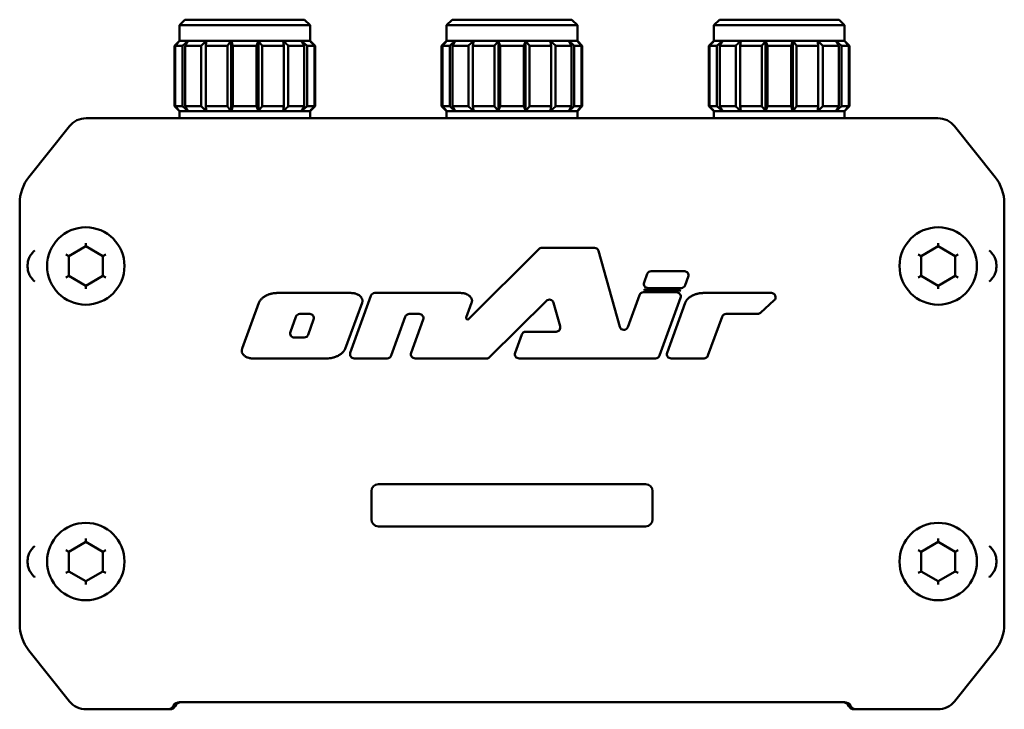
# Model space of a CAD drawing. Header units: millimetres. Extents: x 10 to 634, y 10 to 422.
# Tile 8 of 97: x 212 to 282, y 87 to 136. Entities that reach past the tile are written whole.
import ezdxf

# ---------------------------------------------------------------- set-up
doc = ezdxf.new("R2010")
doc.units = ezdxf.units.MM
doc.header["$LTSCALE"] = 2
doc.layers.add('Visible (ANSI)', color=7, linetype='Continuous', lineweight=50)

msp = doc.modelspace()

# ---------------------------------------------------------------- linework, layer by layer
at = {"layer": 'Visible (ANSI)'}
for p, q in [((223.917, 136.186), (223.517, 135.786)), ((232.417, 136.186), (223.917, 136.186)), ((232.417, 136.186), (232.817, 135.786)), ((242.917, 136.186), (242.517, 135.786)), ((251.417, 136.186), (242.917, 136.186)), ((251.417, 136.186), (251.817, 135.786)), ((261.917, 136.186), (261.517, 135.786)), ((270.417, 136.186), (261.917, 136.186)), ((270.417, 136.186), (270.817, 135.786)), ((232.817, 135.786), (223.517, 135.786)), ((223.517, 135.786), (223.517, 134.686)), ((232.817, 135.786), (232.817, 134.686)), ((251.817, 135.786), (242.517, 135.786)), ((242.517, 135.786), (242.517, 134.686)), ((251.817, 135.786), (251.817, 134.686)), ((270.817, 135.786), (261.517, 135.786)), ((261.517, 135.786), (261.517, 134.686)), ((270.817, 135.786), (270.817, 134.686)), ((223.517, 134.686), (223.167, 134.336)), ((223.543, 134.686), (223.517, 134.686)), ((224.14, 134.686), (223.543, 134.686)), ((225.434, 134.686), (224.14, 134.686)), ((227.201, 134.686), (225.434, 134.686)), ((229.134, 134.686), (227.201, 134.686)), ((227.201, 134.686), (227.201, 129.686)), ((230.901, 134.686), (229.134, 134.686)), ((229.134, 134.686), (229.134, 129.686)), ((232.194, 134.686), (230.901, 134.686)), ((232.792, 134.686), (232.194, 134.686)), ((232.817, 134.686), (232.792, 134.686)), ((232.817, 134.686), (233.167, 134.336)), ((242.517, 134.686), (242.167, 134.336)), ((242.543, 134.686), (242.517, 134.686)), ((243.14, 134.686), (242.543, 134.686)), ((244.434, 134.686), (243.14, 134.686)), ((246.201, 134.686), (244.434, 134.686)), ((248.134, 134.686), (246.201, 134.686)), ((246.201, 134.686), (246.201, 129.686)), ((249.901, 134.686), (248.134, 134.686)), ((248.134, 134.686), (248.134, 129.686)), ((251.194, 134.686), (249.901, 134.686)), ((251.792, 134.686), (251.194, 134.686)), ((251.817, 134.686), (251.792, 134.686)), ((251.817, 134.686), (252.167, 134.336)), ((261.517, 134.686), (261.167, 134.336)), ((261.543, 134.686), (261.517, 134.686)), ((262.14, 134.686), (261.543, 134.686)), ((263.434, 134.686), (262.14, 134.686)), ((265.201, 134.686), (263.434, 134.686)), ((267.134, 134.686), (265.201, 134.686)), ((265.201, 134.686), (265.201, 129.686)), ((268.901, 134.686), (267.134, 134.686)), ((267.134, 134.686), (267.134, 129.686)), ((270.194, 134.686), (268.901, 134.686)), ((270.792, 134.686), (270.194, 134.686)), ((270.817, 134.686), (270.792, 134.686)), ((270.817, 134.686), (271.167, 134.336)), ((223.167, 134.336), (223.178, 134.336)), ((223.167, 134.336), (223.167, 130.036)), ((223.178, 134.336), (223.178, 130.036)), ((223.22, 134.336), (223.22, 130.036)), ((223.22, 134.336), (223.741, 134.336)), ((223.741, 134.336), (223.741, 130.036)), ((223.941, 134.336), (223.941, 130.036)), ((223.941, 134.336), (225.069, 134.336)), ((225.069, 134.336), (225.069, 130.036)), ((225.392, 134.336), (225.392, 130.036)), ((225.392, 134.336), (226.933, 134.336)), ((226.933, 134.336), (226.933, 130.036)), ((227.324, 134.336), (227.324, 130.036)), ((227.324, 134.336), (229.011, 134.336)), ((229.011, 134.336), (229.011, 130.036)), ((229.401, 134.336), (229.401, 130.036)), ((229.401, 134.336), (230.942, 134.336)), ((230.942, 134.336), (230.942, 130.036)), ((231.266, 134.336), (231.266, 130.036)), ((231.266, 134.336), (232.394, 134.336)), ((232.394, 134.336), (232.394, 130.036)), ((232.594, 134.336), (232.594, 130.036)), ((232.594, 134.336), (233.115, 134.336)), ((233.115, 134.336), (233.115, 130.036)), ((233.157, 134.336), (233.157, 130.036)), ((233.157, 134.336), (233.167, 134.336)), ((233.167, 134.336), (233.167, 130.036)), ((242.167, 134.336), (242.178, 134.336)), ((242.167, 134.336), (242.167, 130.036)), ((242.178, 134.336), (242.178, 130.036)), ((242.22, 134.336), (242.22, 130.036)), ((242.22, 134.336), (242.741, 134.336)), ((242.741, 134.336), (242.741, 130.036)), ((242.941, 134.336), (242.941, 130.036)), ((242.941, 134.336), (244.069, 134.336)), ((244.069, 134.336), (244.069, 130.036)), ((244.392, 134.336), (244.392, 130.036)), ((244.392, 134.336), (245.933, 134.336)), ((245.933, 134.336), (245.933, 130.036)), ((246.324, 134.336), (246.324, 130.036)), ((246.324, 134.336), (248.011, 134.336)), ((248.011, 134.336), (248.011, 130.036)), ((248.401, 134.336), (248.401, 130.036)), ((248.401, 134.336), (249.942, 134.336)), ((249.942, 134.336), (249.942, 130.036)), ((250.266, 134.336), (250.266, 130.036)), ((250.266, 134.336), (251.394, 134.336)), ((251.394, 134.336), (251.394, 130.036)), ((251.594, 134.336), (251.594, 130.036)), ((251.594, 134.336), (252.115, 134.336)), ((252.115, 134.336), (252.115, 130.036)), ((252.157, 134.336), (252.157, 130.036)), ((252.157, 134.336), (252.167, 134.336)), ((252.167, 134.336), (252.167, 130.036)), ((261.167, 134.336), (261.178, 134.336)), ((261.167, 134.336), (261.167, 130.036)), ((261.178, 134.336), (261.178, 130.036)), ((261.22, 134.336), (261.22, 130.036)), ((261.22, 134.336), (261.741, 134.336)), ((261.741, 134.336), (261.741, 130.036)), ((261.941, 134.336), (261.941, 130.036)), ((261.941, 134.336), (263.069, 134.336)), ((263.069, 134.336), (263.069, 130.036)), ((263.392, 134.336), (263.392, 130.036)), ((263.392, 134.336), (264.933, 134.336)), ((264.933, 134.336), (264.933, 130.036)), ((265.324, 134.336), (265.324, 130.036)), ((265.324, 134.336), (267.011, 134.336)), ((267.011, 134.336), (267.011, 130.036)), ((267.401, 134.336), (267.401, 130.036)), ((267.401, 134.336), (268.942, 134.336)), ((268.942, 134.336), (268.942, 130.036)), ((269.266, 134.336), (269.266, 130.036)), ((269.266, 134.336), (270.394, 134.336)), ((270.394, 134.336), (270.394, 130.036)), ((270.594, 134.336), (270.594, 130.036)), ((270.594, 134.336), (271.115, 134.336)), ((271.115, 134.336), (271.115, 130.036)), ((271.157, 134.336), (271.157, 130.036)), ((271.157, 134.336), (271.167, 134.336)), ((271.167, 134.336), (271.167, 130.036)), ((223.178, 130.036), (223.167, 130.036)), ((223.517, 129.686), (223.167, 130.036)), ((223.741, 130.036), (223.22, 130.036)), ((223.543, 129.686), (223.517, 129.686)), ((223.517, 129.686), (223.517, 129.186)), ((224.14, 129.686), (223.543, 129.686)), ((225.069, 130.036), (223.941, 130.036)), ((225.434, 129.686), (224.14, 129.686)), ((226.933, 130.036), (225.392, 130.036)), ((227.201, 129.686), (225.434, 129.686)), ((229.134, 129.686), (227.201, 129.686)), ((229.011, 130.036), (227.324, 130.036)), ((230.901, 129.686), (229.134, 129.686)), ((230.942, 130.036), (229.401, 130.036)), ((232.194, 129.686), (230.901, 129.686)), ((232.394, 130.036), (231.266, 130.036)), ((232.792, 129.686), (232.194, 129.686)), ((233.115, 130.036), (232.594, 130.036)), ((232.817, 129.686), (232.792, 129.686)), ((232.817, 129.686), (233.167, 130.036)), ((232.817, 129.686), (232.817, 129.186)), ((233.167, 130.036), (233.157, 130.036)), ((242.178, 130.036), (242.167, 130.036)), ((242.517, 129.686), (242.167, 130.036)), ((242.741, 130.036), (242.22, 130.036)), ((242.543, 129.686), (242.517, 129.686)), ((242.517, 129.686), (242.517, 129.186)), ((243.14, 129.686), (242.543, 129.686)), ((244.069, 130.036), (242.941, 130.036)), ((244.434, 129.686), (243.14, 129.686)), ((245.933, 130.036), (244.392, 130.036)), ((246.201, 129.686), (244.434, 129.686)), ((248.134, 129.686), (246.201, 129.686)), ((248.011, 130.036), (246.324, 130.036)), ((249.901, 129.686), (248.134, 129.686)), ((249.942, 130.036), (248.401, 130.036)), ((251.194, 129.686), (249.901, 129.686)), ((251.394, 130.036), (250.266, 130.036)), ((251.792, 129.686), (251.194, 129.686)), ((252.115, 130.036), (251.594, 130.036)), ((251.817, 129.686), (251.792, 129.686)), ((251.817, 129.686), (252.167, 130.036)), ((251.817, 129.686), (251.817, 129.186)), ((252.167, 130.036), (252.157, 130.036)), ((261.178, 130.036), (261.167, 130.036)), ((261.517, 129.686), (261.167, 130.036)), ((261.741, 130.036), (261.22, 130.036)), ((261.543, 129.686), (261.517, 129.686)), ((261.517, 129.686), (261.517, 129.186)), ((262.14, 129.686), (261.543, 129.686)), ((263.069, 130.036), (261.941, 130.036)), ((263.434, 129.686), (262.14, 129.686)), ((264.933, 130.036), (263.392, 130.036)), ((265.201, 129.686), (263.434, 129.686)), ((267.134, 129.686), (265.201, 129.686)), ((267.011, 130.036), (265.324, 130.036)), ((268.901, 129.686), (267.134, 129.686)), ((268.942, 130.036), (267.401, 130.036)), ((270.194, 129.686), (268.901, 129.686)), ((270.394, 130.036), (269.266, 130.036)), ((270.792, 129.686), (270.194, 129.686)), ((271.115, 130.036), (270.594, 130.036)), ((270.817, 129.686), (270.792, 129.686)), ((270.817, 129.686), (271.167, 130.036)), ((270.817, 129.686), (270.817, 129.186)), ((271.167, 130.036), (271.157, 130.036)), ((216.888, 129.186), (220.467, 129.186)), ((216.888, 129.186), (220.967, 129.186)), ((273.367, 129.186), (220.967, 129.186)), ((273.367, 129.186), (277.446, 129.186)), ((273.867, 129.186), (277.446, 129.186)), ((212.825, 125.008), (215.717, 128.623)), ((212.825, 125.008), (215.717, 128.623)), ((278.618, 128.623), (281.51, 125.008)), ((278.618, 128.623), (281.51, 125.008)), ((212.167, 116.936), (212.167, 123.134)), ((212.167, 93.238), (212.167, 123.134)), ((282.167, 123.134), (282.167, 116.936)), ((282.167, 123.134), (282.167, 93.238)), ((215.655, 119.386), (216.867, 120.086)), ((216.867, 120.317), (216.867, 120.086)), ((216.867, 120.086), (218.08, 119.386)), ((249.079, 119.89), (244.075, 114.919)), ((253.026, 119.978), (249.29, 119.978)), ((254.834, 114.362), (253.315, 119.759)), ((276.255, 119.386), (277.467, 120.086)), ((277.467, 120.317), (277.467, 120.086)), ((277.467, 120.086), (278.68, 119.386)), ((215.455, 119.502), (215.655, 119.386)), ((215.655, 117.986), (215.655, 119.386)), ((218.28, 119.502), (218.08, 119.386)), ((218.08, 119.386), (218.08, 117.986)), ((276.055, 119.502), (276.255, 119.386)), ((276.255, 117.986), (276.255, 119.386)), ((278.88, 119.502), (278.68, 119.386)), ((278.68, 119.386), (278.68, 117.986)), ((259.415, 118.316), (257.058, 118.316)), ((215.455, 117.871), (215.655, 117.986)), ((216.867, 117.286), (215.655, 117.986)), ((218.08, 117.986), (216.867, 117.286)), ((218.28, 117.871), (218.08, 117.986)), ((256.776, 118.118), (256.559, 117.517)), ((259.48, 117.313), (259.697, 117.914)), ((276.055, 117.871), (276.255, 117.986)), ((277.467, 117.286), (276.255, 117.986)), ((278.68, 117.986), (277.467, 117.286)), ((278.88, 117.871), (278.68, 117.986)), ((216.867, 117.055), (216.867, 117.286)), ((256.841, 117.115), (259.198, 117.115)), ((258.865, 116.967), (256.841, 116.967)), ((277.467, 117.055), (277.467, 117.286)), ((235.721, 116.767), (230.451, 116.767)), ((237.138, 116.57), (235.671, 112.52)), ((243.507, 116.767), (237.42, 116.767)), ((245.571, 112.205), (249.617, 116.21)), ((256.226, 116.62), (255.405, 114.342)), ((258.865, 116.818), (256.508, 116.818)), ((257.66, 112.316), (259.147, 116.416)), ((265.608, 116.767), (260.757, 116.767)), ((264.842, 115.359), (265.811, 116.246)), ((229.169, 116.069), (227.988, 112.815)), ((229.169, 116.069), (229.169, 116.069)), ((235.306, 112.806), (236.508, 116.073)), ((243.911, 115.024), (244.295, 116.074)), ((250.117, 116.078), (250.588, 114.399)), ((259.475, 116.068), (258.19, 112.52)), ((259.475, 116.069), (259.475, 116.068)), ((231.797, 115.081), (231.412, 114.007)), ((232.783, 115.28), (232.079, 115.28)), ((232.681, 113.805), (233.066, 114.879)), ((238.582, 112.316), (239.583, 115.082)), ((239.865, 115.28), (240.569, 115.28)), ((240.851, 114.878), (239.997, 112.52)), ((261.101, 112.316), (262.103, 115.082)), ((262.385, 115.28), (264.639, 115.28)), ((212.167, 113.936), (212.167, 114.436)), ((282.167, 114.436), (282.167, 113.936)), ((231.694, 113.606), (232.398, 113.606)), ((247.861, 113.82), (247.388, 112.521)), ((250.299, 114.017), (248.143, 114.017)), ((227.987, 112.813), (227.987, 112.813)), ((228.762, 112.118), (234.026, 112.118)), ((235.953, 112.118), (238.3, 112.118)), ((240.279, 112.118), (241.256, 112.118)), ((241.256, 112.118), (242.847, 112.118)), ((242.847, 112.118), (245.36, 112.118)), ((247.67, 112.118), (254.603, 112.118)), ((254.603, 112.118), (255.466, 112.118)), ((255.466, 112.118), (257.378, 112.118)), ((258.472, 112.118), (260.819, 112.118)), ((212.167, 110.936), (212.167, 111.436)), ((282.167, 111.436), (282.167, 110.936)), ((212.167, 107.936), (212.167, 108.436)), ((282.167, 108.436), (282.167, 107.936)), ((212.167, 105.436), (212.167, 104.936)), ((282.167, 104.936), (282.167, 105.436)), ((237.667, 103.186), (240.167, 103.186)), ((254.167, 103.186), (240.167, 103.186)), ((254.167, 103.186), (256.667, 103.186)), ((212.167, 102.436), (212.167, 101.936)), ((237.167, 102.686), (237.167, 100.686)), ((257.167, 100.686), (257.167, 102.686)), ((282.167, 101.936), (282.167, 102.436)), ((240.167, 100.186), (237.667, 100.186)), ((240.167, 100.186), (254.167, 100.186)), ((256.667, 100.186), (254.167, 100.186)), ((212.167, 93.238), (212.167, 99.436)), ((282.167, 99.436), (282.167, 93.238)), ((215.655, 98.386), (216.867, 99.086)), ((216.867, 99.317), (216.867, 99.086)), ((216.867, 99.086), (218.08, 98.386)), ((276.255, 98.386), (277.467, 99.086)), ((277.467, 99.317), (277.467, 99.086)), ((277.467, 99.086), (278.68, 98.386)), ((215.455, 98.502), (215.655, 98.386)), ((215.655, 96.986), (215.655, 98.386)), ((218.28, 98.502), (218.08, 98.386)), ((218.08, 98.386), (218.08, 96.986)), ((276.055, 98.502), (276.255, 98.386)), ((276.255, 96.986), (276.255, 98.386)), ((278.88, 98.502), (278.68, 98.386)), ((278.68, 98.386), (278.68, 96.986)), ((215.455, 96.871), (215.655, 96.986)), ((216.867, 96.286), (215.655, 96.986)), ((218.08, 96.986), (216.867, 96.286)), ((218.28, 96.871), (218.08, 96.986)), ((276.055, 96.871), (276.255, 96.986)), ((277.467, 96.286), (276.255, 96.986)), ((278.68, 96.986), (277.467, 96.286)), ((278.88, 96.871), (278.68, 96.986)), ((216.867, 96.055), (216.867, 96.286)), ((277.467, 96.055), (277.467, 96.286)), ((215.717, 87.749), (212.825, 91.364)), ((215.717, 87.749), (212.825, 91.364)), ((281.51, 91.364), (278.618, 87.749)), ((281.51, 91.364), (278.618, 87.749)), ((223.533, 87.686), (239.917, 87.686)), ((270.801, 87.686), (223.533, 87.686)), ((242.417, 87.686), (242.917, 87.686)), ((245.417, 87.686), (245.917, 87.686)), ((248.417, 87.686), (248.917, 87.686)), ((251.417, 87.686), (251.917, 87.686)), ((254.417, 87.686), (270.801, 87.686)), ((222.667, 87.186), (216.888, 87.186)), ((222.667, 87.186), (216.888, 87.186)), ((222.667, 87.186), (222.861, 87.186)), ((271.474, 87.186), (271.667, 87.186)), ((277.446, 87.186), (271.667, 87.186)), ((277.446, 87.186), (271.667, 87.186))]:
    msp.add_line(p, q, dxfattribs=at)
for centre in [(216.867, 118.686), (277.467, 118.686), (216.867, 97.686), (277.467, 97.686)]:
    msp.add_circle(centre, 2.75, dxfattribs=at)
for centre, radius, start, end in [((216.888, 127.686), 1.5, 90, 141.34019), ((216.888, 127.686), 1.5, 90, 141.34019), ((277.446, 127.686), 1.5, 38.65981, 90), ((277.446, 127.686), 1.5, 38.65981, 90), ((215.167, 123.134), 3, 141.34019, 180), ((215.167, 123.134), 3, 141.34019, 180), ((279.167, 123.134), 3, 0, 38.65981), ((279.167, 123.134), 3, 0, 38.65981), ((249.29, 119.678), 0.3, 90, 134.81477), ((253.026, 119.678), 0.3, 15.72329, 90), ((257.058, 118.016), 0.3, 90, 160.12924), ((259.415, 118.016), 0.3, 340.12928, 90), ((256.841, 117.415), 0.3, 160.12928, 270), ((259.198, 117.415), 0.3, 270, 340.12924), ((237.42, 116.467), 0.3, 90, 160.08574), ((249.828, 115.997), 0.3, 15.67974, 134.71346), ((256.508, 116.518), 0.3, 90, 160.1751), ((258.865, 116.518), 0.3, 340.06594, 90), ((265.608, 116.467), 0.3, 312.49339, 90), ((232.079, 114.98), 0.3, 90, 160.27955), ((232.783, 114.98), 0.3, 340.27871, 90), ((239.865, 114.98), 0.3, 90, 160.09748), ((240.569, 114.98), 0.3, 340.0966, 90), ((244.005, 114.99), 0.1, 159.89423, 314.81477), ((262.385, 114.98), 0.3, 90, 160.09748), ((264.639, 115.58), 0.3, 270, 312.49339), ((250.299, 114.317), 0.3, 270, 15.67973), ((255.123, 114.444), 0.3, 195.72329, 340.1751), ((231.694, 113.906), 0.3, 160.27955, 270), ((232.398, 113.906), 0.3, 270, 340.27871), ((248.143, 113.717), 0.3, 90, 160.01756), ((235.953, 112.418), 0.3, 160.08578, 270), ((238.3, 112.418), 0.3, 270, 340.09748), ((240.279, 112.418), 0.3, 160.09664, 270), ((245.36, 112.418), 0.3, 270, 314.71346), ((247.67, 112.418), 0.3, 160.0176, 270), ((257.378, 112.418), 0.3, 270, 340.0659), ((258.472, 112.418), 0.3, 160.08807, 270), ((260.819, 112.418), 0.3, 270, 340.09748), ((237.667, 102.686), 0.5, 90, 180), ((256.667, 102.686), 0.5, 0, 90), ((237.667, 100.686), 0.5, 180, 270), ((256.667, 100.686), 0.5, 270, 0), ((215.167, 93.238), 3, 180, 218.65981), ((215.167, 93.238), 3, 180, 218.65981), ((279.167, 93.238), 3, 321.34019, 0), ((279.167, 93.238), 3, 321.34019, 0), ((216.888, 88.686), 1.5, 218.65981, 270), ((216.888, 88.686), 1.5, 218.65981, 270), ((223.533, 87.186), 0.5, 90, 149.99631), ((270.801, 87.186), 0.5, 30.00369, 90), ((277.446, 88.686), 1.5, 270, 321.34019), ((277.446, 88.686), 1.5, 270, 321.34019), ((222.861, 87.586), 0.4, 269.99661, 333.61988)]:
    msp.add_arc(centre, radius, start, end, dxfattribs=at)
for centre, major_axis, start_param, end_param in [((223.534, 87.186), (-0.354, 0.354), 5.497939, 6.545049), ((223.667, 87.186), (-0.354, 0.354), 5.497939, 6.608087), ((270.667, 87.186), (0.354, 0.354), 5.958283, 7.068431), ((270.801, 87.186), (0.354, 0.354), 6.021322, 7.068431), ((222.667, 87.686), (0.354, -0.354), 5.497939, 6.545049), ((271.474, 87.586), (-0.283, -0.283), 5.958283, 7.068431), ((271.667, 87.686), (-0.354, -0.354), 6.021322, 7.068431)]:
    msp.add_ellipse(centre, major_axis=major_axis, ratio=0.999695, start_param=start_param, end_param=end_param, dxfattribs=at)
for points in [[(223.543, 134.686), (223.504, 134.649), (223.424, 134.573), (223.302, 134.457), (223.22, 134.377), (223.178, 134.336)], [(223.22, 134.336), (223.257, 134.377), (223.33, 134.457), (223.438, 134.573), (223.508, 134.649), (223.543, 134.686)], [(224.14, 134.686), (224.097, 134.649), (224.01, 134.573), (223.877, 134.457), (223.787, 134.377), (223.741, 134.336)], [(223.941, 134.336), (223.963, 134.377), (224.009, 134.457), (224.075, 134.573), (224.119, 134.649), (224.14, 134.686)], [(225.434, 134.686), (225.395, 134.649), (225.315, 134.573), (225.194, 134.457), (225.111, 134.377), (225.069, 134.336)], [(225.392, 134.336), (225.397, 134.377), (225.407, 134.457), (225.421, 134.573), (225.43, 134.649), (225.434, 134.686)], [(227.201, 134.686), (227.172, 134.649), (227.114, 134.573), (227.025, 134.457), (226.964, 134.377), (226.933, 134.336)], [(227.324, 134.336), (227.31, 134.377), (227.282, 134.457), (227.241, 134.573), (227.214, 134.649), (227.201, 134.686)], [(229.134, 134.686), (229.121, 134.649), (229.094, 134.573), (229.053, 134.457), (229.025, 134.377), (229.011, 134.336)], [(229.401, 134.336), (229.371, 134.377), (229.31, 134.457), (229.221, 134.573), (229.163, 134.649), (229.134, 134.686)], [(231.266, 134.336), (231.224, 134.377), (231.141, 134.457), (231.019, 134.573), (230.94, 134.649), (230.901, 134.686)], [(230.901, 134.686), (230.905, 134.649), (230.914, 134.573), (230.928, 134.457), (230.938, 134.377), (230.942, 134.336)], [(232.594, 134.336), (232.548, 134.377), (232.458, 134.457), (232.324, 134.573), (232.237, 134.649), (232.194, 134.686)], [(232.194, 134.686), (232.216, 134.649), (232.259, 134.573), (232.326, 134.457), (232.371, 134.377), (232.394, 134.336)], [(233.157, 134.336), (233.115, 134.377), (233.032, 134.457), (232.911, 134.573), (232.831, 134.649), (232.792, 134.686)], [(232.792, 134.686), (232.827, 134.649), (232.897, 134.573), (233.005, 134.457), (233.078, 134.377), (233.115, 134.336)], [(242.543, 134.686), (242.504, 134.649), (242.424, 134.573), (242.302, 134.457), (242.22, 134.377), (242.178, 134.336)], [(242.22, 134.336), (242.257, 134.377), (242.33, 134.457), (242.438, 134.573), (242.508, 134.649), (242.543, 134.686)], [(243.14, 134.686), (243.097, 134.649), (243.01, 134.573), (242.877, 134.457), (242.787, 134.377), (242.741, 134.336)], [(242.941, 134.336), (242.963, 134.377), (243.009, 134.457), (243.075, 134.573), (243.119, 134.649), (243.14, 134.686)], [(244.434, 134.686), (244.395, 134.649), (244.315, 134.573), (244.194, 134.457), (244.111, 134.377), (244.069, 134.336)], [(244.392, 134.336), (244.397, 134.377), (244.407, 134.457), (244.421, 134.573), (244.43, 134.649), (244.434, 134.686)], [(246.201, 134.686), (246.172, 134.649), (246.114, 134.573), (246.025, 134.457), (245.964, 134.377), (245.933, 134.336)], [(246.324, 134.336), (246.31, 134.377), (246.282, 134.457), (246.241, 134.573), (246.214, 134.649), (246.201, 134.686)], [(248.134, 134.686), (248.121, 134.649), (248.094, 134.573), (248.053, 134.457), (248.025, 134.377), (248.011, 134.336)], [(248.401, 134.336), (248.371, 134.377), (248.31, 134.457), (248.221, 134.573), (248.163, 134.649), (248.134, 134.686)], [(250.266, 134.336), (250.224, 134.377), (250.141, 134.457), (250.019, 134.573), (249.94, 134.649), (249.901, 134.686)], [(249.901, 134.686), (249.905, 134.649), (249.914, 134.573), (249.928, 134.457), (249.938, 134.377), (249.942, 134.336)], [(251.594, 134.336), (251.548, 134.377), (251.458, 134.457), (251.324, 134.573), (251.237, 134.649), (251.194, 134.686)], [(251.194, 134.686), (251.216, 134.649), (251.259, 134.573), (251.326, 134.457), (251.371, 134.377), (251.394, 134.336)], [(252.157, 134.336), (252.115, 134.377), (252.032, 134.457), (251.911, 134.573), (251.831, 134.649), (251.792, 134.686)], [(251.792, 134.686), (251.827, 134.649), (251.897, 134.573), (252.005, 134.457), (252.078, 134.377), (252.115, 134.336)], [(261.543, 134.686), (261.504, 134.649), (261.424, 134.573), (261.302, 134.457), (261.22, 134.377), (261.178, 134.336)], [(261.22, 134.336), (261.257, 134.377), (261.33, 134.457), (261.438, 134.573), (261.508, 134.649), (261.543, 134.686)], [(262.14, 134.686), (262.097, 134.649), (262.01, 134.573), (261.877, 134.457), (261.787, 134.377), (261.741, 134.336)], [(261.941, 134.336), (261.963, 134.377), (262.009, 134.457), (262.075, 134.573), (262.119, 134.649), (262.14, 134.686)], [(263.434, 134.686), (263.395, 134.649), (263.315, 134.573), (263.194, 134.457), (263.111, 134.377), (263.069, 134.336)], [(263.392, 134.336), (263.397, 134.377), (263.407, 134.457), (263.421, 134.573), (263.43, 134.649), (263.434, 134.686)], [(265.201, 134.686), (265.172, 134.649), (265.114, 134.573), (265.025, 134.457), (264.964, 134.377), (264.933, 134.336)], [(265.324, 134.336), (265.31, 134.377), (265.282, 134.457), (265.241, 134.573), (265.214, 134.649), (265.201, 134.686)], [(267.134, 134.686), (267.121, 134.649), (267.094, 134.573), (267.053, 134.457), (267.025, 134.377), (267.011, 134.336)], [(267.401, 134.336), (267.371, 134.377), (267.31, 134.457), (267.221, 134.573), (267.163, 134.649), (267.134, 134.686)], [(269.266, 134.336), (269.224, 134.377), (269.141, 134.457), (269.019, 134.573), (268.94, 134.649), (268.901, 134.686)], [(268.901, 134.686), (268.905, 134.649), (268.914, 134.573), (268.928, 134.457), (268.938, 134.377), (268.942, 134.336)], [(270.594, 134.336), (270.548, 134.377), (270.458, 134.457), (270.324, 134.573), (270.237, 134.649), (270.194, 134.686)], [(270.194, 134.686), (270.216, 134.649), (270.259, 134.573), (270.326, 134.457), (270.371, 134.377), (270.394, 134.336)], [(271.157, 134.336), (271.115, 134.377), (271.032, 134.457), (270.911, 134.573), (270.831, 134.649), (270.792, 134.686)], [(270.792, 134.686), (270.827, 134.649), (270.897, 134.573), (271.005, 134.457), (271.078, 134.377), (271.115, 134.336)], [(223.178, 130.036), (223.22, 129.996), (223.302, 129.916), (223.424, 129.799), (223.504, 129.723), (223.543, 129.686)], [(223.543, 129.686), (223.508, 129.723), (223.438, 129.799), (223.33, 129.916), (223.257, 129.996), (223.22, 130.036)], [(223.741, 130.036), (223.787, 129.996), (223.877, 129.916), (224.01, 129.799), (224.097, 129.723), (224.14, 129.686)], [(224.14, 129.686), (224.119, 129.723), (224.075, 129.799), (224.009, 129.916), (223.963, 129.996), (223.941, 130.036)], [(225.069, 130.036), (225.111, 129.996), (225.194, 129.916), (225.315, 129.799), (225.395, 129.723), (225.434, 129.686)], [(225.434, 129.686), (225.43, 129.723), (225.421, 129.799), (225.407, 129.916), (225.397, 129.996), (225.392, 130.036)], [(226.933, 130.036), (226.964, 129.996), (227.024, 129.916), (227.114, 129.799), (227.172, 129.723), (227.201, 129.686)], [(227.201, 129.686), (227.214, 129.723), (227.241, 129.799), (227.282, 129.916), (227.31, 129.996), (227.324, 130.036)], [(229.011, 130.036), (229.025, 129.996), (229.053, 129.916), (229.094, 129.799), (229.121, 129.723), (229.134, 129.686)], [(229.134, 129.686), (229.163, 129.723), (229.221, 129.799), (229.31, 129.916), (229.371, 129.996), (229.401, 130.036)], [(230.901, 129.686), (230.94, 129.723), (231.019, 129.799), (231.141, 129.916), (231.224, 129.996), (231.266, 130.036)], [(230.942, 130.036), (230.938, 129.996), (230.928, 129.916), (230.914, 129.799), (230.905, 129.723), (230.901, 129.686)], [(232.194, 129.686), (232.237, 129.723), (232.324, 129.799), (232.457, 129.916), (232.548, 129.996), (232.594, 130.036)], [(232.394, 130.036), (232.371, 129.996), (232.326, 129.916), (232.259, 129.799), (232.216, 129.723), (232.194, 129.686)], [(233.115, 130.036), (233.078, 129.996), (233.005, 129.916), (232.897, 129.799), (232.827, 129.723), (232.792, 129.686)], [(232.792, 129.686), (232.831, 129.723), (232.911, 129.799), (233.032, 129.916), (233.115, 129.996), (233.157, 130.036)], [(242.178, 130.036), (242.22, 129.996), (242.302, 129.916), (242.424, 129.799), (242.504, 129.723), (242.543, 129.686)], [(242.543, 129.686), (242.508, 129.723), (242.438, 129.799), (242.33, 129.916), (242.257, 129.996), (242.22, 130.036)], [(242.741, 130.036), (242.787, 129.996), (242.877, 129.916), (243.01, 129.799), (243.097, 129.723), (243.14, 129.686)], [(243.14, 129.686), (243.119, 129.723), (243.075, 129.799), (243.009, 129.916), (242.963, 129.996), (242.941, 130.036)], [(244.069, 130.036), (244.111, 129.996), (244.194, 129.916), (244.315, 129.799), (244.395, 129.723), (244.434, 129.686)], [(244.434, 129.686), (244.43, 129.723), (244.421, 129.799), (244.407, 129.916), (244.397, 129.996), (244.392, 130.036)], [(245.933, 130.036), (245.964, 129.996), (246.024, 129.916), (246.114, 129.799), (246.172, 129.723), (246.201, 129.686)], [(246.201, 129.686), (246.214, 129.723), (246.241, 129.799), (246.282, 129.916), (246.31, 129.996), (246.324, 130.036)], [(248.011, 130.036), (248.025, 129.996), (248.053, 129.916), (248.094, 129.799), (248.121, 129.723), (248.134, 129.686)], [(248.134, 129.686), (248.163, 129.723), (248.221, 129.799), (248.31, 129.916), (248.371, 129.996), (248.401, 130.036)], [(249.901, 129.686), (249.94, 129.723), (250.019, 129.799), (250.141, 129.916), (250.224, 129.996), (250.266, 130.036)], [(249.942, 130.036), (249.938, 129.996), (249.928, 129.916), (249.914, 129.799), (249.905, 129.723), (249.901, 129.686)], [(251.194, 129.686), (251.237, 129.723), (251.324, 129.799), (251.457, 129.916), (251.548, 129.996), (251.594, 130.036)], [(251.394, 130.036), (251.371, 129.996), (251.326, 129.916), (251.259, 129.799), (251.216, 129.723), (251.194, 129.686)], [(252.115, 130.036), (252.078, 129.996), (252.005, 129.916), (251.897, 129.799), (251.827, 129.723), (251.792, 129.686)], [(251.792, 129.686), (251.831, 129.723), (251.911, 129.799), (252.032, 129.916), (252.115, 129.996), (252.157, 130.036)], [(261.178, 130.036), (261.22, 129.996), (261.302, 129.916), (261.424, 129.799), (261.504, 129.723), (261.543, 129.686)], [(261.543, 129.686), (261.508, 129.723), (261.438, 129.799), (261.33, 129.916), (261.257, 129.996), (261.22, 130.036)], [(261.741, 130.036), (261.787, 129.996), (261.877, 129.916), (262.01, 129.799), (262.097, 129.723), (262.14, 129.686)], [(262.14, 129.686), (262.119, 129.723), (262.075, 129.799), (262.009, 129.916), (261.963, 129.996), (261.941, 130.036)], [(263.069, 130.036), (263.111, 129.996), (263.194, 129.916), (263.315, 129.799), (263.395, 129.723), (263.434, 129.686)], [(263.434, 129.686), (263.43, 129.723), (263.421, 129.799), (263.407, 129.916), (263.397, 129.996), (263.392, 130.036)], [(264.933, 130.036), (264.964, 129.996), (265.024, 129.916), (265.114, 129.799), (265.172, 129.723), (265.201, 129.686)], [(265.201, 129.686), (265.214, 129.723), (265.241, 129.799), (265.282, 129.916), (265.31, 129.996), (265.324, 130.036)], [(267.011, 130.036), (267.025, 129.996), (267.053, 129.916), (267.094, 129.799), (267.121, 129.723), (267.134, 129.686)], [(267.134, 129.686), (267.163, 129.723), (267.221, 129.799), (267.31, 129.916), (267.371, 129.996), (267.401, 130.036)], [(268.901, 129.686), (268.94, 129.723), (269.019, 129.799), (269.141, 129.916), (269.224, 129.996), (269.266, 130.036)], [(268.942, 130.036), (268.938, 129.996), (268.928, 129.916), (268.914, 129.799), (268.905, 129.723), (268.901, 129.686)], [(270.194, 129.686), (270.237, 129.723), (270.324, 129.799), (270.457, 129.916), (270.548, 129.996), (270.594, 130.036)], [(270.394, 130.036), (270.371, 129.996), (270.326, 129.916), (270.259, 129.799), (270.216, 129.723), (270.194, 129.686)], [(271.115, 130.036), (271.078, 129.996), (271.005, 129.916), (270.897, 129.799), (270.827, 129.723), (270.792, 129.686)], [(270.792, 129.686), (270.831, 129.723), (270.911, 129.799), (271.032, 129.916), (271.115, 129.996), (271.157, 130.036)], [(236.283, 129.186), (236.255, 129.186), (236.198, 129.186), (236.112, 129.186), (236.055, 129.186), (236.027, 129.186)], [(238.128, 129.186), (238.131, 129.186), (238.139, 129.186), (238.15, 129.186), (238.157, 129.186), (238.161, 129.186)], [(243.911, 115.024), (243.911, 115.024), (243.911, 115.024), (243.911, 115.024)], [(244.075, 114.919), (244.075, 114.919), (244.075, 114.919), (244.075, 114.919)]]:
    msp.add_open_spline(points, degree=3, dxfattribs=at)
for points, knots in [([(213.237, 117.584), (213.236, 117.585), (213.234, 117.586), (213.166, 117.645), (213.104, 117.706), (212.979, 117.854), (212.921, 117.941), (212.831, 118.12), (212.799, 118.208), (212.761, 118.351), (212.751, 118.403), (212.736, 118.5), (212.732, 118.546), (212.727, 118.623), (212.726, 118.654), (212.726, 118.718), (212.727, 118.749), (212.732, 118.827), (212.736, 118.872), (212.751, 118.969), (212.761, 119.022), (212.799, 119.164), (212.831, 119.252), (212.921, 119.431), (212.979, 119.518), (213.104, 119.666), (213.166, 119.727), (213.234, 119.786), (213.236, 119.787), (213.237, 119.788)], [-0.0006168, -0.0006168, -0.0006168, -0.0006168, 0, 0, 0.026366, 0.026366, 0.0585672, 0.0585672, 0.0871298, 0.0871298, 0.1031329, 0.1031329, 0.1167801, 0.1167801, 0.1262678, 0.1262678, 0.1357555, 0.1357555, 0.1494026, 0.1494026, 0.1654058, 0.1654058, 0.1939683, 0.1939683, 0.2261696, 0.2261696, 0.2525356, 0.2525356, 0.2531524, 0.2531524, 0.2531524, 0.2531524]), ([(281.097, 117.584), (281.099, 117.585), (281.1, 117.586), (281.169, 117.645), (281.23, 117.706), (281.355, 117.854), (281.414, 117.941), (281.503, 118.12), (281.536, 118.208), (281.573, 118.351), (281.584, 118.403), (281.598, 118.5), (281.603, 118.546), (281.608, 118.623), (281.609, 118.654), (281.609, 118.718), (281.608, 118.749), (281.603, 118.827), (281.598, 118.872), (281.584, 118.969), (281.573, 119.022), (281.536, 119.164), (281.503, 119.252), (281.414, 119.431), (281.355, 119.518), (281.23, 119.666), (281.169, 119.727), (281.1, 119.786), (281.099, 119.787), (281.097, 119.788)], [-0.2531524, -0.2531524, -0.2531524, -0.2531524, -0.2525356, -0.2525356, -0.2261696, -0.2261696, -0.1939683, -0.1939683, -0.1654058, -0.1654058, -0.1494026, -0.1494026, -0.1357555, -0.1357555, -0.1262678, -0.1262678, -0.1167801, -0.1167801, -0.1031329, -0.1031329, -0.0871298, -0.0871298, -0.0585672, -0.0585672, -0.026366, -0.026366, 0, 0, 0.0006168, 0.0006168, 0.0006168, 0.0006168]), ([(256.841, 116.967), (256.787, 116.967), (256.733, 116.972), (256.633, 116.99), (256.587, 117.001), (256.54, 117.017), (256.539, 117.017), (256.538, 117.018)], [0.03035444, 0.03035444, 0.03035444, 0.03035444, 0.04645828, 0.04645828, 0.06070888, 0.06070888, 0.06115141, 0.06115141, 0.06115141, 0.06115141]), ([(259.168, 116.915), (259.167, 116.916), (259.165, 116.916), (259.119, 116.932), (259.073, 116.944), (258.973, 116.962), (258.919, 116.967), (258.865, 116.967)], [-0.06115141, -0.06115141, -0.06115141, -0.06115141, -0.06070888, -0.06070888, -0.04645828, -0.04645828, -0.03035444, -0.03035444, -0.03035444, -0.03035444]), ([(230.451, 116.767), (230.418, 116.767), (230.385, 116.766), (230.352, 116.764), (230.318, 116.762), (230.285, 116.759), (230.251, 116.755), (230.217, 116.751), (230.184, 116.746), (230.15, 116.739), (230.117, 116.733), (230.083, 116.726), (230.05, 116.717), (230.018, 116.709), (229.986, 116.7), (229.954, 116.69), (229.923, 116.68), (229.892, 116.669), (229.861, 116.657), (229.832, 116.646), (229.804, 116.634), (229.775, 116.622), (229.748, 116.61), (229.721, 116.597), (229.694, 116.583), (229.668, 116.57), (229.642, 116.556), (229.617, 116.541), (229.59, 116.526), (229.563, 116.51), (229.537, 116.493), (229.51, 116.475), (229.483, 116.456), (229.457, 116.435), (229.43, 116.415), (229.405, 116.394), (229.38, 116.372), (229.358, 116.351), (229.336, 116.329), (229.315, 116.306), (229.296, 116.284), (229.278, 116.262), (229.261, 116.238), (229.243, 116.214), (229.227, 116.189), (229.212, 116.162), (229.195, 116.132), (229.181, 116.101), (229.169, 116.068)], [0, 0, 0, 0, 0.0658185, 0.0658185, 0.0658185, 0.1328464, 0.1328464, 0.1328464, 0.2007079, 0.2007079, 0.2007079, 0.2681565, 0.2681565, 0.2681565, 0.3342114, 0.3342114, 0.3342114, 0.3978941, 0.3978941, 0.3978941, 0.4582669, 0.4582669, 0.4582669, 0.5151849, 0.5151849, 0.5151849, 0.5714699, 0.5714699, 0.5714699, 0.6310257, 0.6310257, 0.6310257, 0.6946837, 0.6946837, 0.6946837, 0.7586746, 0.7586746, 0.7586746, 0.8185359, 0.8185359, 0.8185359, 0.8745058, 0.8745058, 0.8745058, 0.9330732, 0.9330732, 0.9330732, 1, 1, 1, 1]), ([(236.508, 116.074), (236.516, 116.094), (236.522, 116.114), (236.527, 116.135), (236.532, 116.157), (236.536, 116.179), (236.537, 116.201), (236.539, 116.227), (236.538, 116.252), (236.533, 116.278), (236.529, 116.303), (236.522, 116.328), (236.512, 116.352), (236.502, 116.374), (236.491, 116.396), (236.479, 116.416), (236.467, 116.435), (236.454, 116.453), (236.44, 116.47), (236.426, 116.487), (236.412, 116.503), (236.396, 116.518), (236.381, 116.534), (236.365, 116.549), (236.348, 116.563), (236.33, 116.578), (236.311, 116.592), (236.291, 116.606), (236.27, 116.621), (236.247, 116.635), (236.224, 116.648), (236.198, 116.662), (236.172, 116.675), (236.145, 116.687), (236.116, 116.7), (236.085, 116.711), (236.055, 116.721), (236.021, 116.731), (235.987, 116.74), (235.953, 116.746), (235.916, 116.754), (235.879, 116.759), (235.842, 116.762), (235.802, 116.766), (235.761, 116.767), (235.721, 116.767)], [0.0005653, 0.0005653, 0.0005653, 0.0005653, 0.0536592, 0.0536592, 0.0536592, 0.1089107, 0.1089107, 0.1089107, 0.1729705, 0.1729705, 0.1729705, 0.2346719, 0.2346719, 0.2346719, 0.2919169, 0.2919169, 0.2919169, 0.3456916, 0.3456916, 0.3456916, 0.3976138, 0.3976138, 0.3976138, 0.4502302, 0.4502302, 0.4502302, 0.5067863, 0.5067863, 0.5067863, 0.5691508, 0.5691508, 0.5691508, 0.6390632, 0.6390632, 0.6390632, 0.7173916, 0.7173916, 0.7173916, 0.8040401, 0.8040401, 0.8040401, 0.8986081, 0.8986081, 0.8986081, 1, 1, 1, 1]), ([(244.295, 116.075), (244.303, 116.095), (244.309, 116.115), (244.314, 116.136), (244.319, 116.158), (244.322, 116.18), (244.324, 116.202), (244.325, 116.228), (244.324, 116.253), (244.32, 116.279), (244.316, 116.304), (244.308, 116.329), (244.298, 116.353), (244.289, 116.375), (244.278, 116.396), (244.265, 116.417), (244.253, 116.436), (244.24, 116.454), (244.226, 116.471), (244.212, 116.488), (244.198, 116.504), (244.182, 116.519), (244.167, 116.534), (244.151, 116.549), (244.134, 116.563), (244.116, 116.578), (244.097, 116.592), (244.077, 116.606), (244.056, 116.621), (244.033, 116.635), (244.01, 116.648), (243.984, 116.663), (243.958, 116.676), (243.932, 116.687), (243.902, 116.7), (243.872, 116.711), (243.841, 116.721), (243.808, 116.731), (243.774, 116.74), (243.74, 116.746), (243.703, 116.754), (243.666, 116.759), (243.628, 116.762), (243.588, 116.766), (243.548, 116.767), (243.507, 116.767)], [0.0002509, 0.0002509, 0.0002509, 0.0002509, 0.053874, 0.053874, 0.053874, 0.1092521, 0.1092521, 0.1092521, 0.1734289, 0.1734289, 0.1734289, 0.235161, 0.235161, 0.235161, 0.2924325, 0.2924325, 0.2924325, 0.3462055, 0.3462055, 0.3462055, 0.39809, 0.39809, 0.39809, 0.4506551, 0.4506551, 0.4506551, 0.5071726, 0.5071726, 0.5071726, 0.5695131, 0.5695131, 0.5695131, 0.6394034, 0.6394034, 0.6394034, 0.7176825, 0.7176825, 0.7176825, 0.8042577, 0.8042577, 0.8042577, 0.8987294, 0.8987294, 0.8987294, 1, 1, 1, 1]), ([(260.757, 116.767), (260.724, 116.767), (260.691, 116.766), (260.658, 116.764), (260.624, 116.762), (260.591, 116.759), (260.557, 116.755), (260.523, 116.751), (260.49, 116.746), (260.456, 116.739), (260.423, 116.733), (260.389, 116.726), (260.356, 116.717), (260.324, 116.709), (260.292, 116.7), (260.259, 116.69), (260.229, 116.68), (260.198, 116.669), (260.167, 116.657), (260.138, 116.646), (260.109, 116.634), (260.081, 116.621), (260.054, 116.609), (260.027, 116.597), (260, 116.583), (259.974, 116.57), (259.948, 116.556), (259.922, 116.541), (259.896, 116.526), (259.869, 116.51), (259.843, 116.493), (259.815, 116.474), (259.788, 116.455), (259.762, 116.435), (259.736, 116.415), (259.711, 116.394), (259.686, 116.371), (259.664, 116.35), (259.642, 116.328), (259.621, 116.305), (259.602, 116.284), (259.583, 116.261), (259.567, 116.238), (259.549, 116.214), (259.533, 116.188), (259.518, 116.162), (259.501, 116.132), (259.487, 116.101), (259.475, 116.068)], [0, 0, 0, 0, 0.0658942, 0.0658942, 0.0658942, 0.1329849, 0.1329849, 0.1329849, 0.2008974, 0.2008974, 0.2008974, 0.2683833, 0.2683833, 0.2683833, 0.334461, 0.334461, 0.334461, 0.3981516, 0.3981516, 0.3981516, 0.4585182, 0.4585182, 0.4585182, 0.5154237, 0.5154237, 0.5154237, 0.5717055, 0.5717055, 0.5717055, 0.6312656, 0.6312656, 0.6312656, 0.6949148, 0.6949148, 0.6949148, 0.7588717, 0.7588717, 0.7588717, 0.8186859, 0.8186859, 0.8186859, 0.8746279, 0.8746279, 0.8746279, 0.9331982, 0.9331982, 0.9331982, 1, 1, 1, 1]), ([(227.987, 112.814), (227.98, 112.795), (227.974, 112.776), (227.969, 112.757), (227.964, 112.737), (227.96, 112.716), (227.957, 112.695), (227.955, 112.67), (227.954, 112.646), (227.956, 112.621), (227.959, 112.597), (227.964, 112.572), (227.972, 112.549), (227.98, 112.526), (227.989, 112.505), (228, 112.484), (228.011, 112.464), (228.024, 112.444), (228.038, 112.426), (228.052, 112.406), (228.068, 112.388), (228.085, 112.37), (228.103, 112.351), (228.122, 112.333), (228.142, 112.316), (228.164, 112.297), (228.188, 112.28), (228.212, 112.263), (228.239, 112.246), (228.267, 112.229), (228.296, 112.215), (228.328, 112.199), (228.361, 112.185), (228.395, 112.173), (228.431, 112.161), (228.469, 112.15), (228.506, 112.143), (228.547, 112.134), (228.588, 112.128), (228.629, 112.124), (228.673, 112.12), (228.717, 112.118), (228.762, 112.118)], [0, 0, 0, 0, 0.0477082, 0.0477082, 0.0477082, 0.099615, 0.099615, 0.099615, 0.1592688, 0.1592688, 0.1592688, 0.2184579, 0.2184579, 0.2184579, 0.2746323, 0.2746323, 0.2746323, 0.3307602, 0.3307602, 0.3307602, 0.3898916, 0.3898916, 0.3898916, 0.4541645, 0.4541645, 0.4541645, 0.524433, 0.524433, 0.524433, 0.6016755, 0.6016755, 0.6016755, 0.6881855, 0.6881855, 0.6881855, 0.7838473, 0.7838473, 0.7838473, 0.888078, 0.888078, 0.888078, 1, 1, 1, 1]), ([(234.026, 112.118), (234.078, 112.118), (234.13, 112.121), (234.181, 112.126), (234.228, 112.13), (234.275, 112.137), (234.321, 112.145), (234.364, 112.153), (234.406, 112.163), (234.448, 112.174), (234.485, 112.184), (234.523, 112.196), (234.56, 112.209), (234.594, 112.22), (234.628, 112.233), (234.661, 112.247), (234.693, 112.26), (234.725, 112.274), (234.757, 112.289), (234.789, 112.305), (234.82, 112.321), (234.851, 112.338), (234.881, 112.355), (234.912, 112.373), (234.941, 112.392), (234.97, 112.411), (234.999, 112.431), (235.026, 112.451), (235.052, 112.471), (235.077, 112.492), (235.101, 112.514), (235.123, 112.534), (235.145, 112.555), (235.165, 112.578), (235.183, 112.598), (235.201, 112.62), (235.217, 112.642), (235.234, 112.665), (235.25, 112.69), (235.264, 112.715), (235.28, 112.744), (235.295, 112.775), (235.306, 112.805)], [0, 0, 0, 0, 0.1030089, 0.1030089, 0.1030089, 0.1973229, 0.1973229, 0.1973229, 0.2832596, 0.2832596, 0.2832596, 0.3605844, 0.3605844, 0.3605844, 0.4311462, 0.4311462, 0.4311462, 0.4985922, 0.4985922, 0.4985922, 0.5659449, 0.5659449, 0.5659449, 0.634096, 0.634096, 0.634096, 0.7011264, 0.7011264, 0.7011264, 0.7648089, 0.7648089, 0.7648089, 0.8230395, 0.8230395, 0.8230395, 0.8771767, 0.8771767, 0.8771767, 0.9336694, 0.9336694, 0.9336694, 0.9993844, 0.9993844, 0.9993844, 0.9993844]), ([(213.237, 98.788), (213.236, 98.787), (213.234, 98.786), (213.166, 98.727), (213.104, 98.666), (212.979, 98.518), (212.921, 98.431), (212.831, 98.252), (212.799, 98.164), (212.761, 98.022), (212.751, 97.969), (212.736, 97.872), (212.732, 97.827), (212.727, 97.749), (212.726, 97.718), (212.726, 97.654), (212.727, 97.623), (212.732, 97.546), (212.736, 97.5), (212.751, 97.403), (212.761, 97.351), (212.799, 97.208), (212.831, 97.12), (212.921, 96.941), (212.979, 96.854), (213.104, 96.706), (213.166, 96.645), (213.234, 96.586), (213.236, 96.585), (213.237, 96.584)], [-0.2531524, -0.2531524, -0.2531524, -0.2531524, -0.2525356, -0.2525356, -0.2261696, -0.2261696, -0.1939683, -0.1939683, -0.1654058, -0.1654058, -0.1494026, -0.1494026, -0.1357555, -0.1357555, -0.1262678, -0.1262678, -0.1167801, -0.1167801, -0.1031329, -0.1031329, -0.0871298, -0.0871298, -0.0585672, -0.0585672, -0.026366, -0.026366, 0, 0, 0.0006168, 0.0006168, 0.0006168, 0.0006168]), ([(281.097, 98.788), (281.099, 98.787), (281.1, 98.786), (281.169, 98.727), (281.23, 98.666), (281.355, 98.518), (281.414, 98.431), (281.503, 98.252), (281.536, 98.164), (281.573, 98.022), (281.584, 97.969), (281.598, 97.872), (281.603, 97.827), (281.608, 97.749), (281.609, 97.718), (281.609, 97.654), (281.608, 97.623), (281.603, 97.546), (281.598, 97.5), (281.584, 97.403), (281.573, 97.351), (281.536, 97.208), (281.503, 97.12), (281.414, 96.941), (281.355, 96.854), (281.23, 96.706), (281.169, 96.645), (281.1, 96.586), (281.099, 96.585), (281.097, 96.584)], [-0.0006168, -0.0006168, -0.0006168, -0.0006168, 0, 0, 0.026366, 0.026366, 0.0585672, 0.0585672, 0.0871298, 0.0871298, 0.1031329, 0.1031329, 0.1167801, 0.1167801, 0.1262678, 0.1262678, 0.1357555, 0.1357555, 0.1494026, 0.1494026, 0.1654058, 0.1654058, 0.1939683, 0.1939683, 0.2261696, 0.2261696, 0.2525356, 0.2525356, 0.2531524, 0.2531524, 0.2531524, 0.2531524])]:
    msp.add_open_spline(points, degree=3, knots=knots, dxfattribs=at)

doc.saveas('drawing.dxf')
